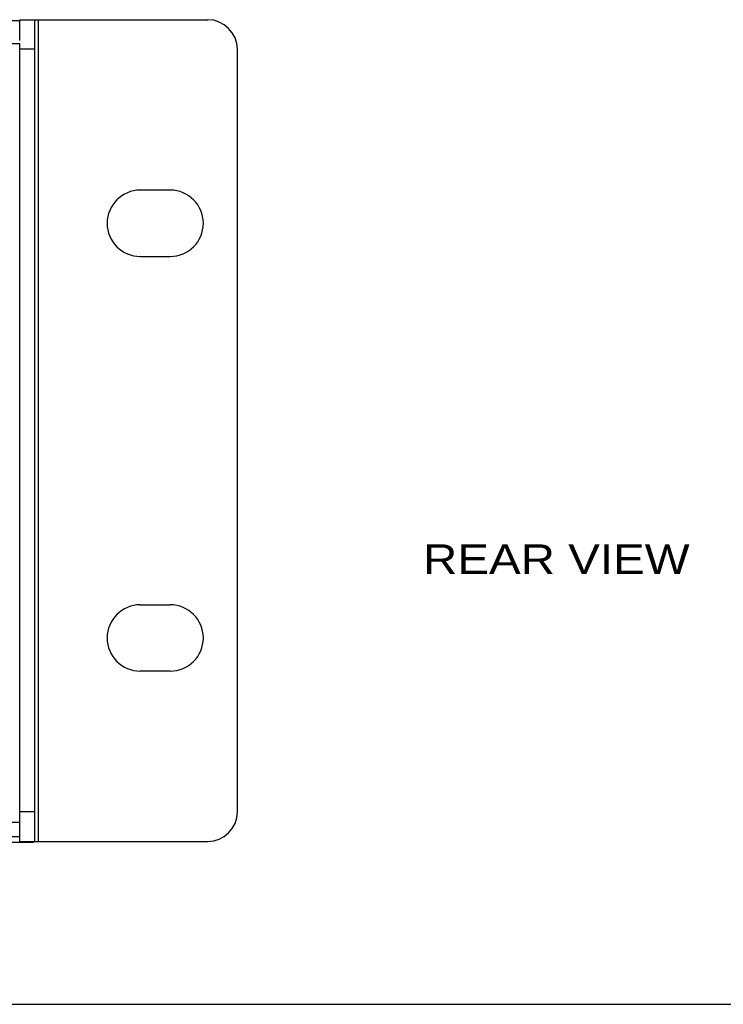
# Paper-space layout 'AV3_1' of a CAD drawing. Header units: inches. Extents: x 0 to 34, y -3.3 to 22.
# Tile 33 of 48: x 25 to 28, y 0 to 4.2. Entities that reach past the tile are written whole.
import ezdxf
from ezdxf.enums import TextEntityAlignment as Align

# ---------------------------------------------------------------- set-up
doc = ezdxf.new("R2010")
doc.units = ezdxf.units.IN
doc.header["$LTSCALE"] = 1.87
doc.header["$MEASUREMENT"] = 0
doc.layers.get('0').update_dxf_attribs({"linetype": 'CONTINUOUS'})
doc.layers.add('3_ALL_AXES', color=7, linetype='CONTINUOUS')
doc.layers.add('DIM', color=7, linetype='CONTINUOUS')

psp = doc.layouts.new('AV3_1')

# ---------------------------------------------------------------- linework, layer by layer
at = {"color": 7, "linetype": 'Continuous'}
for p, q in [((25.0342, 4.1554), (25.8277, 4.1554)), ((25.0982, 0.6869), (25.0982, 4.1554)), ((7.8712, 4.1526), (25.0342, 4.1526)), ((25.0342, 0.7202), (25.0342, 4.0556)), ((25.9527, 0.8119), (25.9527, 4.0304)), ((25.0342, 0.7066), (24.9702, 0.7066)), ((7.8127, 0.6836), (25.0927, 0.6836)), ((25.0342, 0.6869), (25.8277, 0.6869)), ((25.0927, 0.6869), (25.0927, 0.6836)), ((0, 0), (34, 0))]:
    psp.add_line(p, q, dxfattribs=at)
at = {"color": 3, "linetype": 'Continuous'}
for p, q in [((25.0342, 4.0672), (25.0342, 4.1554)), ((25.0342, 0.6869), (25.0342, 0.7202))]:
    psp.add_line(p, q, dxfattribs=at)
at = {"color": 9, "linetype": 'Continuous'}
for p, q in [((25.1142, 0.6869), (25.1142, 4.1554)), ((24.9702, 4.0556), (25.0342, 4.0556)), ((25.0982, 4.0304), (25.0342, 4.0304)), ((25.0982, 0.8119), (25.0342, 0.8119)), ((25.0342, 0.7666), (24.9702, 0.7666))]:
    psp.add_line(p, q, dxfattribs=at)
at = {"color": 7, "linetype": 'Continuous'}
for centre, start, end in [((25.8277, 4.0304), 0, 90), ((25.8277, 0.8119), 270, 360)]:
    psp.add_arc(centre, 0.125, start, end, dxfattribs=at)
at = {"layer": '3_ALL_AXES', "color": 7, "linetype": 'Continuous'}
for p, q in [((25.6692, 3.4361), (25.5432, 3.4361)), ((25.5432, 3.1561), (25.6692, 3.1561)), ((25.5432, 1.6861), (25.6692, 1.6861)), ((25.6692, 1.4061), (25.5432, 1.4061))]:
    psp.add_line(p, q, dxfattribs=at)
for centre, start, end in [((25.5432, 3.2961), 90, 270), ((25.6692, 3.2961), 270, 90), ((25.5432, 1.5461), 90, 270), ((25.6692, 1.5461), 270, 90)]:
    psp.add_arc(centre, 0.14, start, end, dxfattribs=at)

# ---------------------------------------------------------------- texts
at = {"layer": 'DIM', "color": 2, "linetype": 'Continuous', "width": 0.964192}
psp.add_text('REAR VIEW', height=0.125, dxfattribs=at).set_placement((26.7364, 1.8161), (27.8614, 1.8161), align=Align.FIT)

doc.saveas('drawing.dxf')
